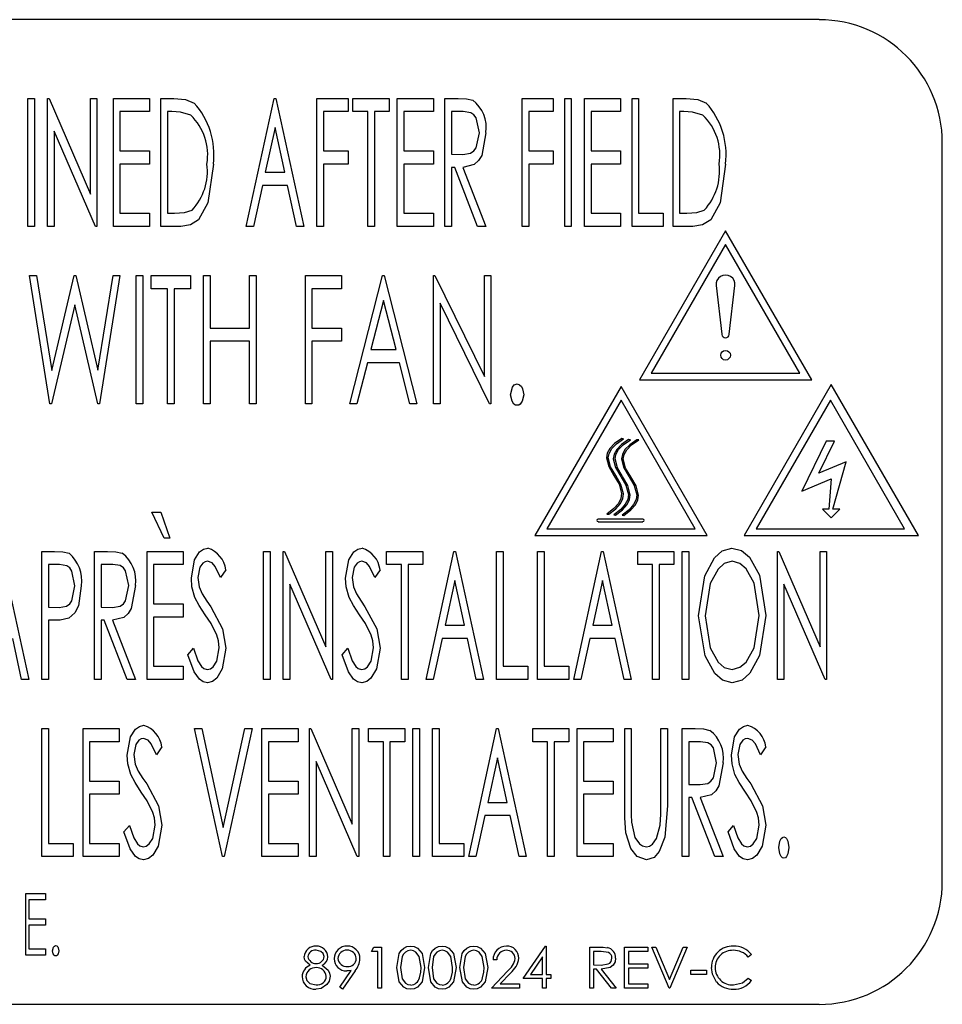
# Model space of a CAD drawing. Extents: x 10 to 130, y 5 to 85.
# Tile 40 of 51: x 69.212 to 70.148, y 43.205 to 44.205. Entities that reach past the tile are written whole.
import ezdxf

# ---------------------------------------------------------------- set-up
doc = ezdxf.new("R2010")
doc.units = 0
doc.layers.add('BODY', color=3, linetype='CONTINUOUS')

msp = doc.modelspace()

# ---------------------------------------------------------------- linework, layer by layer
at = {"layer": 'BODY', "linetype": 'CONTINUOUS'}
for p, q in [((70.0235, 44.2047), (67.2735, 44.2047)), ((69.2201, 44.1247), (69.2268, 44.1247)), ((69.2201, 43.9946), (69.2201, 44.1247)), ((69.2268, 44.1247), (69.2268, 43.9946)), ((69.2401, 44.1247), (69.2415, 44.1247)), ((69.2401, 43.9946), (69.2401, 44.1247)), ((69.2415, 44.1247), (69.2835, 44.0276)), ((69.2835, 44.1247), (69.2901, 44.1247)), ((69.2835, 44.0276), (69.2835, 44.1247)), ((69.2901, 44.1247), (69.2901, 43.9946)), ((69.3068, 44.1247), (69.3435, 44.1247)), ((69.3068, 43.9946), (69.3068, 44.1247)), ((69.3435, 44.1247), (69.3435, 44.1113)), ((69.3551, 44.1247), (69.3683, 44.1247)), ((69.3551, 43.9946), (69.3551, 44.1247)), ((69.4418, 43.9946), (69.4701, 44.1247)), ((69.4701, 44.1247), (69.4718, 44.1247)), ((69.4718, 44.1247), (69.5001, 43.9946)), ((69.5135, 44.1247), (69.5451, 44.1247)), ((69.5135, 43.9946), (69.5135, 44.1247)), ((69.5451, 44.1247), (69.5451, 44.1113)), ((69.5501, 44.1247), (69.5868, 44.1247)), ((69.5501, 44.1113), (69.5501, 44.1247)), ((69.5868, 44.1247), (69.5868, 44.1113)), ((69.5951, 44.1247), (69.6318, 44.1247)), ((69.5951, 43.9946), (69.5951, 44.1247)), ((69.6318, 44.1247), (69.6318, 44.1113)), ((69.6435, 44.1247), (69.6568, 44.1247)), ((69.6435, 43.9946), (69.6435, 44.1247)), ((69.7218, 44.1247), (69.7535, 44.1247)), ((69.7218, 43.9946), (69.7218, 44.1247)), ((69.7535, 44.1247), (69.7535, 44.1113)), ((69.7651, 44.1247), (69.7718, 44.1247)), ((69.7651, 43.9946), (69.7651, 44.1247)), ((69.7718, 44.1247), (69.7718, 43.9946)), ((69.7851, 44.1247), (69.8218, 44.1247)), ((69.7851, 43.9946), (69.7851, 44.1247)), ((69.8218, 44.1247), (69.8218, 44.1113)), ((69.8335, 44.1247), (69.8401, 44.1247)), ((69.8335, 43.9946), (69.8335, 44.1247)), ((69.8401, 44.1247), (69.8401, 44.008)), ((69.8751, 44.1247), (69.8883, 44.1247)), ((69.8751, 43.9946), (69.8751, 44.1247)), ((69.3135, 44.1113), (69.3135, 44.0713)), ((69.3435, 44.1113), (69.3135, 44.1113)), ((69.3662, 44.1113), (69.3618, 44.1113)), ((69.3618, 44.1113), (69.3618, 44.008)), ((69.5201, 44.1113), (69.5201, 44.0713)), ((69.5451, 44.1113), (69.5201, 44.1113)), ((69.5651, 44.1113), (69.5501, 44.1113)), ((69.5651, 43.9946), (69.5651, 44.1113)), ((69.5718, 44.1113), (69.5718, 43.9946)), ((69.5868, 44.1113), (69.5718, 44.1113)), ((69.6018, 44.1113), (69.6018, 44.0713)), ((69.6318, 44.1113), (69.6018, 44.1113)), ((69.6501, 44.1113), (69.6501, 44.068)), ((69.662, 44.1113), (69.6501, 44.1113)), ((69.7285, 44.1113), (69.7285, 44.0713)), ((69.7535, 44.1113), (69.7285, 44.1113)), ((69.7918, 44.1113), (69.7918, 44.0713)), ((69.8218, 44.1113), (69.7918, 44.1113)), ((69.8862, 44.1113), (69.8818, 44.1113)), ((69.8818, 44.1113), (69.8818, 44.008)), ((69.2468, 44.0914), (69.2468, 43.9946)), ((69.2886, 43.9946), (69.2468, 44.0914)), ((69.471, 44.095), (69.4611, 44.0497)), ((69.4808, 44.0497), (69.471, 44.095)), ((69.3135, 44.0713), (69.3435, 44.0713)), ((69.3435, 44.0713), (69.3435, 44.058)), ((69.5201, 44.0713), (69.5451, 44.0713)), ((69.5451, 44.0713), (69.5451, 44.058)), ((69.6018, 44.0713), (69.6318, 44.0713)), ((69.6318, 44.0713), (69.6318, 44.058)), ((69.7285, 44.0713), (69.7535, 44.0713)), ((69.7535, 44.0713), (69.7535, 44.058)), ((69.7918, 44.0713), (69.8218, 44.0713)), ((69.8218, 44.0713), (69.8218, 44.058)), ((70.1485, 43.3296), (70.1485, 44.0796)), ((69.6501, 44.068), (69.6617, 44.0678)), ((69.3135, 44.058), (69.3135, 44.008)), ((69.3435, 44.058), (69.3135, 44.058)), ((69.5201, 44.058), (69.5201, 43.9946)), ((69.5451, 44.058), (69.5201, 44.058)), ((69.6018, 44.058), (69.6018, 44.008)), ((69.6318, 44.058), (69.6018, 44.058)), ((69.6501, 44.0547), (69.6501, 43.9946)), ((69.6534, 44.0547), (69.6501, 44.0547)), ((69.6767, 43.9946), (69.6534, 44.0547)), ((69.6618, 44.0547), (69.6851, 43.9946)), ((69.7285, 44.058), (69.7285, 43.9946)), ((69.7535, 44.058), (69.7285, 44.058)), ((69.7918, 44.058), (69.7918, 44.008)), ((69.8218, 44.058), (69.7918, 44.058)), ((69.4611, 44.0497), (69.4808, 44.0497)), ((69.4582, 44.0363), (69.4491, 43.9946)), ((69.4838, 44.0363), (69.4582, 44.0363)), ((69.4928, 43.9946), (69.4838, 44.0363)), ((69.3135, 44.008), (69.3435, 44.008)), ((69.3435, 44.008), (69.3435, 43.9946)), ((69.3618, 44.008), (69.369, 44.008)), ((69.6018, 44.008), (69.6318, 44.008)), ((69.6318, 44.008), (69.6318, 43.9946)), ((69.7918, 44.008), (69.8218, 44.008)), ((69.8218, 44.008), (69.8218, 43.9946)), ((69.8401, 44.008), (69.8651, 44.008)), ((69.8651, 44.008), (69.8651, 43.9946)), ((69.8818, 44.008), (69.889, 44.008)), ((69.2268, 43.9946), (69.2201, 43.9946)), ((69.2468, 43.9946), (69.2401, 43.9946)), ((69.2901, 43.9946), (69.2886, 43.9946)), ((69.3435, 43.9946), (69.3068, 43.9946)), ((69.3753, 43.9946), (69.3551, 43.9946)), ((69.4491, 43.9946), (69.4418, 43.9946)), ((69.5001, 43.9946), (69.4928, 43.9946)), ((69.5201, 43.9946), (69.5135, 43.9946)), ((69.5718, 43.9946), (69.5651, 43.9946)), ((69.6318, 43.9946), (69.5951, 43.9946)), ((69.6501, 43.9946), (69.6435, 43.9946)), ((69.6851, 43.9946), (69.6767, 43.9946)), ((69.7285, 43.9946), (69.7218, 43.9946)), ((69.7718, 43.9946), (69.7651, 43.9946)), ((69.8218, 43.9946), (69.7851, 43.9946)), ((69.8651, 43.9946), (69.8335, 43.9946)), ((69.9284, 43.9903), (69.8409, 43.8388)), ((69.8953, 43.9946), (69.8751, 43.9946)), ((70.0159, 43.8388), (69.9284, 43.9903)), ((69.9284, 43.9763), (69.853, 43.8458)), ((70.0037, 43.8458), (69.9284, 43.9763)), ((69.2218, 43.9447), (69.2287, 43.9447)), ((69.2423, 43.8146), (69.2218, 43.9447)), ((69.2287, 43.9447), (69.2443, 43.8484)), ((69.2443, 43.8484), (69.2669, 43.9447)), ((69.2669, 43.9447), (69.2686, 43.9447)), ((69.2686, 43.9447), (69.291, 43.8486)), ((69.291, 43.8486), (69.3066, 43.9447)), ((69.3135, 43.9447), (69.2928, 43.8146)), ((69.3066, 43.9447), (69.3135, 43.9447)), ((69.3301, 43.9447), (69.3368, 43.9447)), ((69.3301, 43.8146), (69.3301, 43.9447)), ((69.3368, 43.9447), (69.3368, 43.8146)), ((69.3451, 43.9447), (69.3851, 43.9447)), ((69.3451, 43.9313), (69.3451, 43.9447)), ((69.3851, 43.9447), (69.3851, 43.9313)), ((69.3985, 43.9447), (69.4051, 43.9447)), ((69.3985, 43.8146), (69.3985, 43.9447)), ((69.4051, 43.9447), (69.4051, 43.8913)), ((69.4451, 43.9447), (69.4518, 43.9447)), ((69.4451, 43.8913), (69.4451, 43.9447)), ((69.4518, 43.9447), (69.4518, 43.8146)), ((69.5018, 43.9447), (69.5385, 43.9447)), ((69.5018, 43.8146), (69.5018, 43.9447)), ((69.5385, 43.9447), (69.5385, 43.9313)), ((69.5468, 43.8146), (69.5801, 43.9447)), ((69.5801, 43.9447), (69.5818, 43.9447)), ((69.5818, 43.9447), (69.6151, 43.8146)), ((69.6318, 43.9447), (69.6332, 43.9447)), ((69.6318, 43.8146), (69.6318, 43.9447)), ((69.6332, 43.9447), (69.6835, 43.8422)), ((69.6835, 43.9447), (69.6901, 43.9447)), ((69.6835, 43.8422), (69.6835, 43.9447)), ((69.6901, 43.9447), (69.6901, 43.8146)), ((69.3618, 43.9313), (69.3451, 43.9313)), ((69.3618, 43.8146), (69.3618, 43.9313)), ((69.3685, 43.9313), (69.3685, 43.8146)), ((69.3851, 43.9313), (69.3685, 43.9313)), ((69.5085, 43.9313), (69.5085, 43.8913)), ((69.5385, 43.9313), (69.5085, 43.9313)), ((69.9188, 43.9346), (69.9246, 43.8851)), ((69.9321, 43.8851), (69.9379, 43.9346)), ((69.2676, 43.9151), (69.2439, 43.8146)), ((69.2912, 43.8146), (69.2676, 43.9151)), ((69.581, 43.9196), (69.5682, 43.8697)), ((69.5938, 43.8697), (69.581, 43.9196)), ((69.6385, 43.9169), (69.6385, 43.8146)), ((69.6886, 43.8146), (69.6385, 43.9169)), ((69.4051, 43.8913), (69.4451, 43.8913)), ((69.5085, 43.8913), (69.5385, 43.8913)), ((69.5385, 43.8913), (69.5385, 43.878)), ((69.4051, 43.878), (69.4051, 43.8146)), ((69.4451, 43.878), (69.4051, 43.878)), ((69.4451, 43.8146), (69.4451, 43.878)), ((69.5085, 43.878), (69.5085, 43.8146)), ((69.5385, 43.878), (69.5085, 43.878)), ((69.5682, 43.8697), (69.5938, 43.8697)), ((69.5647, 43.8563), (69.5541, 43.8146)), ((69.5972, 43.8563), (69.5647, 43.8563)), ((69.6079, 43.8146), (69.5972, 43.8563)), ((69.853, 43.8458), (70.0037, 43.8458)), ((69.8224, 43.8322), (69.7349, 43.6807)), ((69.9099, 43.6807), (69.8224, 43.8322)), ((69.8409, 43.8388), (70.0159, 43.8388)), ((70.0358, 43.834), (69.9473, 43.6807)), ((70.1243, 43.6807), (70.0358, 43.834)), ((69.2439, 43.8146), (69.2423, 43.8146)), ((69.2928, 43.8146), (69.2912, 43.8146)), ((69.3368, 43.8146), (69.3301, 43.8146)), ((69.3685, 43.8146), (69.3618, 43.8146)), ((69.4051, 43.8146), (69.3985, 43.8146)), ((69.4518, 43.8146), (69.4451, 43.8146)), ((69.5085, 43.8146), (69.5018, 43.8146)), ((69.5541, 43.8146), (69.5468, 43.8146)), ((69.6151, 43.8146), (69.6079, 43.8146)), ((69.6385, 43.8146), (69.6318, 43.8146)), ((69.6901, 43.8146), (69.6886, 43.8146)), ((69.8224, 43.8182), (69.747, 43.6877)), ((69.8977, 43.6877), (69.8224, 43.8182)), ((70.0348, 43.8182), (69.9594, 43.6877)), ((70.1102, 43.6877), (70.0348, 43.8182)), ((69.8249, 43.7791), (69.8231, 43.7793)), ((69.8318, 43.7781), (69.83, 43.7783)), ((69.8402, 43.7778), (69.8384, 43.778)), ((70.0306, 43.7767), (70.0057, 43.7259)), ((70.0231, 43.7441), (70.0391, 43.7767)), ((70.0391, 43.7767), (70.0306, 43.7767)), ((70.0509, 43.7555), (70.0231, 43.7441)), ((70.0373, 43.7076), (70.0509, 43.7555)), ((70.0057, 43.7259), (70.0358, 43.7383)), ((70.0358, 43.7383), (70.0334, 43.7076)), ((69.3585, 43.678), (69.346, 43.7046)), ((69.346, 43.7046), (69.3551, 43.7046)), ((69.3551, 43.7046), (69.3643, 43.678)), ((69.808, 43.7026), (69.8098, 43.7024)), ((69.8149, 43.7017), (69.8167, 43.7015)), ((69.8233, 43.7014), (69.8251, 43.7012)), ((70.0334, 43.7076), (70.027, 43.7076)), ((70.027, 43.7076), (70.0358, 43.6987)), ((70.0358, 43.6987), (70.0446, 43.7076)), ((70.0446, 43.7076), (70.0373, 43.7076)), ((69.8444, 43.6974), (69.7989, 43.6974)), ((69.7989, 43.6948), (69.8444, 43.6948)), ((69.7349, 43.6807), (69.9099, 43.6807)), ((69.747, 43.6877), (69.8977, 43.6877)), ((69.9473, 43.6807), (70.1243, 43.6807)), ((69.9594, 43.6877), (70.1102, 43.6877)), ((69.3643, 43.678), (69.3585, 43.678)), ((69.1926, 43.6647), (69.221, 43.5346)), ((69.2343, 43.6647), (69.2471, 43.6647)), ((69.2343, 43.5346), (69.2343, 43.6647)), ((69.2876, 43.6647), (69.3009, 43.6647)), ((69.2876, 43.5346), (69.2876, 43.6647)), ((69.341, 43.6647), (69.3776, 43.6647)), ((69.341, 43.5346), (69.341, 43.6647)), ((69.3776, 43.6647), (69.3776, 43.6513)), ((69.4593, 43.6647), (69.466, 43.6647)), ((69.4593, 43.5346), (69.4593, 43.6647)), ((69.466, 43.6647), (69.466, 43.5346)), ((69.4793, 43.6647), (69.4807, 43.6647)), ((69.4793, 43.5346), (69.4793, 43.6647)), ((69.4807, 43.6647), (69.5226, 43.5676)), ((69.5226, 43.6647), (69.5293, 43.6647)), ((69.5226, 43.5676), (69.5226, 43.6647)), ((69.5293, 43.6647), (69.5293, 43.5346)), ((69.5843, 43.6647), (69.621, 43.6647)), ((69.5843, 43.6513), (69.5843, 43.6647)), ((69.621, 43.6647), (69.621, 43.6513)), ((69.6243, 43.5346), (69.6526, 43.6647)), ((69.6526, 43.6647), (69.6543, 43.6647)), ((69.6543, 43.6647), (69.6826, 43.5346)), ((69.696, 43.6647), (69.7026, 43.6647)), ((69.696, 43.5346), (69.696, 43.6647)), ((69.7026, 43.6647), (69.7026, 43.548)), ((69.7376, 43.6647), (69.7443, 43.6647)), ((69.7376, 43.5346), (69.7376, 43.6647)), ((69.7443, 43.6647), (69.7443, 43.548)), ((69.7743, 43.5346), (69.8026, 43.6647)), ((69.8026, 43.6647), (69.8043, 43.6647)), ((69.8043, 43.6647), (69.8326, 43.5346)), ((69.8393, 43.6647), (69.876, 43.6647)), ((69.8393, 43.6513), (69.8393, 43.6647)), ((69.876, 43.6647), (69.876, 43.6513)), ((69.8843, 43.6647), (69.891, 43.6647)), ((69.8843, 43.5346), (69.8843, 43.6647)), ((69.891, 43.6647), (69.891, 43.5346)), ((69.981, 43.6647), (69.9824, 43.6647)), ((69.981, 43.5346), (69.981, 43.6647)), ((69.9824, 43.6647), (70.0243, 43.5676)), ((70.0243, 43.6647), (70.031, 43.6647)), ((70.0243, 43.5676), (70.0243, 43.6647)), ((70.031, 43.6647), (70.031, 43.5346)), ((69.241, 43.6513), (69.241, 43.608)), ((69.2521, 43.6513), (69.241, 43.6513)), ((69.2943, 43.6513), (69.2943, 43.608)), ((69.3062, 43.6513), (69.2943, 43.6513)), ((69.3476, 43.6513), (69.3476, 43.6113)), ((69.3776, 43.6513), (69.3476, 43.6513)), ((69.5993, 43.6513), (69.5843, 43.6513)), ((69.5993, 43.5346), (69.5993, 43.6513)), ((69.606, 43.6513), (69.606, 43.5346)), ((69.621, 43.6513), (69.606, 43.6513)), ((69.8543, 43.6513), (69.8393, 43.6513)), ((69.8543, 43.5346), (69.8543, 43.6513)), ((69.861, 43.6513), (69.861, 43.5346)), ((69.876, 43.6513), (69.861, 43.6513)), ((69.421, 43.646), (69.4157, 43.638)), ((69.5776, 43.646), (69.5724, 43.638)), ((69.486, 43.6314), (69.486, 43.5346)), ((69.5278, 43.5346), (69.486, 43.6314)), ((69.6535, 43.635), (69.6436, 43.5897)), ((69.6633, 43.5897), (69.6535, 43.635)), ((69.8035, 43.635), (69.7936, 43.5897)), ((69.8133, 43.5897), (69.8035, 43.635)), ((69.9876, 43.6314), (69.9876, 43.5346)), ((70.0295, 43.5346), (69.9876, 43.6314)), ((69.3476, 43.6113), (69.3776, 43.6113)), ((69.3776, 43.6113), (69.3776, 43.598)), ((69.241, 43.608), (69.2517, 43.6077)), ((69.2943, 43.608), (69.3059, 43.6078)), ((69.241, 43.5947), (69.241, 43.5346)), ((69.2455, 43.5947), (69.241, 43.5947)), ((69.2943, 43.5947), (69.2943, 43.5346)), ((69.2976, 43.5947), (69.2943, 43.5947)), ((69.3209, 43.5346), (69.2976, 43.5947)), ((69.306, 43.5947), (69.3293, 43.5346)), ((69.3476, 43.598), (69.3476, 43.548)), ((69.3776, 43.598), (69.3476, 43.598)), ((69.6436, 43.5897), (69.6633, 43.5897)), ((69.7936, 43.5897), (69.8133, 43.5897)), ((69.2137, 43.5346), (69.2046, 43.5763)), ((69.6407, 43.5763), (69.6316, 43.5346)), ((69.6663, 43.5763), (69.6407, 43.5763)), ((69.6753, 43.5346), (69.6663, 43.5763)), ((69.7907, 43.5763), (69.7816, 43.5346)), ((69.8163, 43.5763), (69.7907, 43.5763)), ((69.8253, 43.5346), (69.8163, 43.5763)), ((69.3826, 43.5597), (69.3881, 43.5663)), ((69.5393, 43.5597), (69.5448, 43.5663)), ((69.3476, 43.548), (69.3776, 43.548)), ((69.3776, 43.548), (69.3776, 43.5346)), ((69.7026, 43.548), (69.7276, 43.548)), ((69.7276, 43.548), (69.7276, 43.5346)), ((69.7443, 43.548), (69.7693, 43.548)), ((69.7693, 43.548), (69.7693, 43.5346)), ((69.221, 43.5346), (69.2137, 43.5346)), ((69.241, 43.5346), (69.2343, 43.5346)), ((69.2943, 43.5346), (69.2876, 43.5346)), ((69.3293, 43.5346), (69.3209, 43.5346)), ((69.3776, 43.5346), (69.341, 43.5346)), ((69.466, 43.5346), (69.4593, 43.5346)), ((69.486, 43.5346), (69.4793, 43.5346)), ((69.5293, 43.5346), (69.5278, 43.5346)), ((69.606, 43.5346), (69.5993, 43.5346)), ((69.6316, 43.5346), (69.6243, 43.5346)), ((69.6826, 43.5346), (69.6753, 43.5346)), ((69.7276, 43.5346), (69.696, 43.5346)), ((69.7693, 43.5346), (69.7376, 43.5346)), ((69.7816, 43.5346), (69.7743, 43.5346)), ((69.8326, 43.5346), (69.8253, 43.5346)), ((69.861, 43.5346), (69.8543, 43.5346)), ((69.891, 43.5346), (69.8843, 43.5346)), ((69.9876, 43.5346), (69.981, 43.5346)), ((70.031, 43.5346), (70.0295, 43.5346)), ((69.2343, 43.4847), (69.241, 43.4847)), ((69.2343, 43.3546), (69.2343, 43.4847)), ((69.241, 43.4847), (69.241, 43.368)), ((69.276, 43.4847), (69.3126, 43.4847)), ((69.276, 43.3546), (69.276, 43.4847)), ((69.3126, 43.4847), (69.3126, 43.4713)), ((69.3893, 43.4847), (69.3966, 43.4847)), ((69.4176, 43.3546), (69.3893, 43.4847)), ((69.3966, 43.4847), (69.4184, 43.3843)), ((69.4184, 43.3843), (69.4403, 43.4847)), ((69.4476, 43.4847), (69.4193, 43.3546)), ((69.4403, 43.4847), (69.4476, 43.4847)), ((69.4576, 43.4847), (69.4943, 43.4847)), ((69.4576, 43.3546), (69.4576, 43.4847)), ((69.4943, 43.4847), (69.4943, 43.4713)), ((69.506, 43.4847), (69.5074, 43.4847)), ((69.506, 43.3546), (69.506, 43.4847)), ((69.5074, 43.4847), (69.5493, 43.3876)), ((69.5493, 43.4847), (69.556, 43.4847)), ((69.5493, 43.3876), (69.5493, 43.4847)), ((69.556, 43.4847), (69.556, 43.3546)), ((69.566, 43.4847), (69.6026, 43.4847)), ((69.566, 43.4713), (69.566, 43.4847)), ((69.6026, 43.4847), (69.6026, 43.4713)), ((69.611, 43.4847), (69.6176, 43.4847)), ((69.611, 43.3546), (69.611, 43.4847)), ((69.6176, 43.4847), (69.6176, 43.3546)), ((69.631, 43.4847), (69.6376, 43.4847)), ((69.631, 43.3546), (69.631, 43.4847)), ((69.6376, 43.4847), (69.6376, 43.368)), ((69.6676, 43.3546), (69.696, 43.4847)), ((69.696, 43.4847), (69.6976, 43.4847)), ((69.6976, 43.4847), (69.726, 43.3546)), ((69.7326, 43.4847), (69.7693, 43.4847)), ((69.7326, 43.4713), (69.7326, 43.4847)), ((69.7693, 43.4847), (69.7693, 43.4713)), ((69.7776, 43.4847), (69.8143, 43.4847)), ((69.7776, 43.3546), (69.7776, 43.4847)), ((69.8143, 43.4847), (69.8143, 43.4713)), ((69.826, 43.4847), (69.8326, 43.4847)), ((69.826, 43.4061), (69.826, 43.4847)), ((69.8326, 43.4847), (69.8326, 43.4068)), ((69.8626, 43.4847), (69.8693, 43.4847)), ((69.8626, 43.4068), (69.8626, 43.4847)), ((69.8693, 43.4847), (69.8693, 43.4061)), ((69.8843, 43.4847), (69.8976, 43.4847)), ((69.8843, 43.3546), (69.8843, 43.4847)), ((69.2826, 43.4713), (69.2826, 43.4313)), ((69.3126, 43.4713), (69.2826, 43.4713)), ((69.4643, 43.4713), (69.4643, 43.4313)), ((69.4943, 43.4713), (69.4643, 43.4713)), ((69.581, 43.4713), (69.566, 43.4713)), ((69.581, 43.3546), (69.581, 43.4713)), ((69.5876, 43.4713), (69.5876, 43.3546)), ((69.6026, 43.4713), (69.5876, 43.4713)), ((69.7476, 43.4713), (69.7326, 43.4713)), ((69.7476, 43.3546), (69.7476, 43.4713)), ((69.7543, 43.4713), (69.7543, 43.3546)), ((69.7693, 43.4713), (69.7543, 43.4713)), ((69.7843, 43.4713), (69.7843, 43.4313)), ((69.8143, 43.4713), (69.7843, 43.4713)), ((69.891, 43.4713), (69.891, 43.428)), ((69.9028, 43.4713), (69.891, 43.4713)), ((69.356, 43.466), (69.3507, 43.458)), ((69.9693, 43.466), (69.964, 43.458)), ((69.5126, 43.4514), (69.5126, 43.3546)), ((69.5545, 43.3546), (69.5126, 43.4514)), ((69.6968, 43.455), (69.6869, 43.4097)), ((69.7067, 43.4097), (69.6968, 43.455)), ((69.2826, 43.4313), (69.3126, 43.4313)), ((69.3126, 43.4313), (69.3126, 43.418)), ((69.4643, 43.4313), (69.4943, 43.4313)), ((69.4943, 43.4313), (69.4943, 43.418)), ((69.7843, 43.4313), (69.8143, 43.4313)), ((69.8143, 43.4313), (69.8143, 43.418)), ((69.891, 43.428), (69.9025, 43.4278)), ((69.2826, 43.418), (69.2826, 43.368)), ((69.3126, 43.418), (69.2826, 43.418)), ((69.4643, 43.418), (69.4643, 43.368)), ((69.4943, 43.418), (69.4643, 43.418)), ((69.7843, 43.418), (69.7843, 43.368)), ((69.8143, 43.418), (69.7843, 43.418)), ((69.891, 43.4146), (69.891, 43.3546)), ((69.8942, 43.4146), (69.891, 43.4146)), ((69.9175, 43.3546), (69.8942, 43.4146)), ((69.9027, 43.4146), (69.926, 43.3546)), ((69.6869, 43.4097), (69.7067, 43.4097)), ((69.684, 43.3963), (69.6749, 43.3546)), ((69.7096, 43.3963), (69.684, 43.3963)), ((69.7187, 43.3546), (69.7096, 43.3963)), ((69.3176, 43.3797), (69.3231, 43.3863)), ((69.931, 43.3797), (69.9365, 43.3863)), ((69.241, 43.368), (69.266, 43.368)), ((69.266, 43.368), (69.266, 43.3546)), ((69.2826, 43.368), (69.3126, 43.368)), ((69.3126, 43.368), (69.3126, 43.3546)), ((69.4643, 43.368), (69.4943, 43.368)), ((69.4943, 43.368), (69.4943, 43.3546)), ((69.6376, 43.368), (69.6626, 43.368)), ((69.6626, 43.368), (69.6626, 43.3546)), ((69.7843, 43.368), (69.8143, 43.368)), ((69.8143, 43.368), (69.8143, 43.3546)), ((69.266, 43.3546), (69.2343, 43.3546)), ((69.3126, 43.3546), (69.276, 43.3546)), ((69.4193, 43.3546), (69.4176, 43.3546)), ((69.4943, 43.3546), (69.4576, 43.3546)), ((69.5126, 43.3546), (69.506, 43.3546)), ((69.556, 43.3546), (69.5545, 43.3546)), ((69.5876, 43.3546), (69.581, 43.3546)), ((69.6176, 43.3546), (69.611, 43.3546)), ((69.6626, 43.3546), (69.631, 43.3546)), ((69.6749, 43.3546), (69.6676, 43.3546)), ((69.726, 43.3546), (69.7187, 43.3546)), ((69.7543, 43.3546), (69.7476, 43.3546)), ((69.8143, 43.3546), (69.7776, 43.3546)), ((69.891, 43.3546), (69.8843, 43.3546)), ((69.926, 43.3546), (69.9175, 43.3546)), ((69.2178, 43.3172), (69.2378, 43.3172)), ((69.2178, 43.2547), (69.2178, 43.3172)), ((69.221, 43.3107), (69.221, 43.2915)), ((69.2378, 43.3107), (69.221, 43.3107)), ((69.2378, 43.3172), (69.2378, 43.3107)), ((69.221, 43.2915), (69.2378, 43.2915)), ((69.2378, 43.2915), (69.2378, 43.2851)), ((69.221, 43.2851), (69.221, 43.2611)), ((69.2378, 43.2851), (69.221, 43.2851)), ((69.221, 43.2611), (69.2378, 43.2611)), ((69.2378, 43.2611), (69.2378, 43.2547)), ((69.569, 43.2584), (69.5714, 43.2627)), ((69.5714, 43.2627), (69.5791, 43.2627)), ((69.5791, 43.2627), (69.5791, 43.221)), ((69.7228, 43.2307), (69.7456, 43.2638)), ((69.7456, 43.2638), (69.7463, 43.2638)), ((69.7463, 43.2638), (69.7463, 43.2349)), ((69.7907, 43.2627), (69.799, 43.2627)), ((69.7907, 43.221), (69.7907, 43.2627)), ((69.8259, 43.2627), (69.8494, 43.2627)), ((69.8259, 43.221), (69.8259, 43.2627)), ((69.8494, 43.2627), (69.8494, 43.2584)), ((69.8537, 43.2627), (69.8577, 43.2627)), ((69.8713, 43.221), (69.8537, 43.2627)), ((69.8577, 43.2627), (69.8716, 43.2299)), ((69.8716, 43.2299), (69.8855, 43.2627)), ((69.8895, 43.2627), (69.8719, 43.221)), ((69.8855, 43.2627), (69.8895, 43.2627)), ((69.2378, 43.2547), (69.2178, 43.2547)), ((69.5754, 43.2584), (69.569, 43.2584)), ((69.5754, 43.221), (69.5754, 43.2584)), ((69.7426, 43.253), (69.7302, 43.2349)), ((69.7426, 43.2349), (69.7426, 43.253)), ((69.7944, 43.2584), (69.7944, 43.2446)), ((69.8022, 43.2584), (69.7944, 43.2584)), ((69.8297, 43.2584), (69.8297, 43.2456)), ((69.8494, 43.2584), (69.8297, 43.2584)), ((69.9547, 43.2551), (69.9514, 43.2526)), ((69.6961, 43.2499), (69.6924, 43.2499)), ((69.7944, 43.2446), (69.802, 43.2445)), ((69.7944, 43.2403), (69.7944, 43.221)), ((69.7974, 43.2403), (69.7944, 43.2403)), ((69.8127, 43.221), (69.7974, 43.2403)), ((69.8021, 43.2403), (69.8174, 43.221)), ((69.8297, 43.2456), (69.8494, 43.2456)), ((69.8297, 43.2413), (69.8297, 43.2253)), ((69.8494, 43.2413), (69.8297, 43.2413)), ((69.8494, 43.2456), (69.8494, 43.2413)), ((69.5366, 43.2221), (69.5482, 43.239)), ((69.5524, 43.2387), (69.5396, 43.22)), ((69.6908, 43.221), (69.7069, 43.2383)), ((69.7101, 43.2364), (69.6997, 43.2253)), ((69.7426, 43.2307), (69.7228, 43.2307)), ((69.7302, 43.2349), (69.7426, 43.2349)), ((69.7426, 43.221), (69.7426, 43.2307)), ((69.7463, 43.2349), (69.7511, 43.2349)), ((69.7463, 43.2307), (69.7463, 43.221)), ((69.7511, 43.2307), (69.7463, 43.2307)), ((69.7511, 43.2349), (69.7511, 43.2307)), ((69.8932, 43.2392), (69.9092, 43.2392)), ((69.8932, 43.2349), (69.8932, 43.2392)), ((69.9092, 43.2349), (69.8932, 43.2349)), ((69.9092, 43.2392), (69.9092, 43.2349)), ((69.9514, 43.2312), (69.9547, 43.2287)), ((69.5396, 43.22), (69.5366, 43.2221)), ((69.5791, 43.221), (69.5754, 43.221)), ((69.7191, 43.221), (69.6908, 43.221)), ((69.6997, 43.2253), (69.7191, 43.2253)), ((69.7191, 43.2253), (69.7191, 43.221)), ((69.7463, 43.221), (69.7426, 43.221)), ((69.7944, 43.221), (69.7907, 43.221)), ((69.8174, 43.221), (69.8127, 43.221)), ((69.8494, 43.221), (69.8259, 43.221)), ((69.8297, 43.2253), (69.8494, 43.2253)), ((69.8494, 43.2253), (69.8494, 43.221)), ((69.8719, 43.221), (69.8713, 43.221)), ((67.2735, 43.2047), (70.0235, 43.2047))]:
    msp.add_line(p, q, dxfattribs=at)
at = {"layer": 'BODY', "linetype": 'CONTINUOUS', "flags": 128}
for points in [[(69.3683, 44.1247), (69.3802, 44.1235), (69.3889, 44.12)], [(69.6568, 44.1247), (69.6653, 44.1243), (69.6718, 44.1229)], [(69.8883, 44.1247), (69.9002, 44.1235), (69.9089, 44.12)], [(69.3854, 44.1077), (69.3749, 44.1108), (69.3662, 44.1113)], [(69.6785, 44.0899), (69.6752, 44.105), (69.6729, 44.1081), (69.6697, 44.1102), (69.662, 44.1113)], [(69.9054, 44.1077), (69.8949, 44.1108), (69.8862, 44.1113)], [(69.6617, 44.0678), (69.6695, 44.069), (69.6728, 44.0713), (69.6751, 44.0745), (69.6785, 44.0899)], [(69.6851, 44.0899), (69.6808, 44.0666), (69.6777, 44.0615), (69.6733, 44.0575), (69.6618, 44.0547)], [(69.4085, 44.058), (69.4029, 44.0188), (69.3934, 44.0014), (69.3851, 43.9962), (69.3753, 43.9946)], [(69.9285, 44.058), (69.9229, 44.0188), (69.9134, 44.0014), (69.9051, 43.9962), (69.8953, 43.9946)], [(69.369, 44.008), (69.3792, 44.0087), (69.3868, 44.0113)], [(69.889, 44.008), (69.8992, 44.0087), (69.9068, 44.0113)], [(69.7101, 43.8238), (69.712, 43.8313), (69.7139, 43.8337), (69.7168, 43.8347)], [(69.7168, 43.8347), (69.7193, 43.8339), (69.7211, 43.8321), (69.7224, 43.8298), (69.7235, 43.8238)], [(69.7168, 43.813), (69.7151, 43.8133), (69.7136, 43.8143), (69.7116, 43.8171), (69.7101, 43.8238)], [(69.7235, 43.8238), (69.722, 43.8171), (69.72, 43.8143), (69.7185, 43.8133), (69.7168, 43.813)], [(69.8231, 43.7793), (69.8158, 43.7741), (69.811, 43.7692), (69.8083, 43.7644), (69.8075, 43.7598), (69.8098, 43.7507), (69.8151, 43.7418), (69.8204, 43.7328), (69.8229, 43.7234), (69.8222, 43.7185), (69.8197, 43.7134), (69.8151, 43.7082), (69.808, 43.7026)], [(69.8098, 43.7024), (69.8169, 43.7079), (69.8216, 43.7132), (69.824, 43.7183), (69.8247, 43.7232), (69.8222, 43.7325), (69.8169, 43.7416), (69.8117, 43.7505), (69.8093, 43.7595), (69.8102, 43.7642), (69.8128, 43.769), (69.8176, 43.7739), (69.8249, 43.7791)], [(69.83, 43.7783), (69.8227, 43.7732), (69.8179, 43.7682), (69.8152, 43.7635), (69.8144, 43.7588), (69.8167, 43.7497), (69.822, 43.7408), (69.8273, 43.7318), (69.8298, 43.7224), (69.8291, 43.7175), (69.8266, 43.7125), (69.822, 43.7072), (69.8149, 43.7017)], [(69.8167, 43.7015), (69.8238, 43.707), (69.8284, 43.7123), (69.8309, 43.7173), (69.8316, 43.7222), (69.8291, 43.7316), (69.8238, 43.7406), (69.8186, 43.7495), (69.8162, 43.7586), (69.8171, 43.7632), (69.8197, 43.768), (69.8245, 43.773), (69.8318, 43.7781)], [(69.8384, 43.778), (69.8311, 43.7729), (69.8262, 43.768), (69.8236, 43.7632), (69.8228, 43.7585), (69.8251, 43.7495), (69.8304, 43.7405), (69.8357, 43.7315), (69.8382, 43.7222), (69.8375, 43.7173), (69.835, 43.7122), (69.8304, 43.7069), (69.8233, 43.7014)], [(69.8251, 43.7012), (69.8322, 43.7067), (69.8368, 43.712), (69.8393, 43.7171), (69.84, 43.7219), (69.8375, 43.7313), (69.8322, 43.7403), (69.8269, 43.7492), (69.8246, 43.7583), (69.8254, 43.763), (69.8281, 43.7677), (69.8329, 43.7727), (69.8402, 43.7778)], [(69.2471, 43.6647), (69.2555, 43.6642), (69.2619, 43.6627)], [(69.3009, 43.6647), (69.3094, 43.6643), (69.3159, 43.6629)], [(69.386, 43.6376), (69.3893, 43.6562), (69.3944, 43.6641), (69.3982, 43.6669), (69.4028, 43.668)], [(69.5426, 43.6376), (69.546, 43.6562), (69.5511, 43.6641), (69.5549, 43.6669), (69.5595, 43.668)], [(69.901, 43.5991), (69.9074, 43.6399), (69.9172, 43.6582), (69.9249, 43.6651), (69.9347, 43.668)], [(69.9347, 43.668), (69.9447, 43.6654), (69.9526, 43.6587), (69.9627, 43.6406), (69.9693, 43.5997)], [(69.2676, 43.6297), (69.2647, 43.6446), (69.2627, 43.6478), (69.2596, 43.6501), (69.2521, 43.6513)], [(69.3226, 43.6299), (69.3193, 43.645), (69.3171, 43.6481), (69.3138, 43.6502), (69.3062, 43.6513)], [(69.4025, 43.6547), (69.3999, 43.6542), (69.3977, 43.6528), (69.3947, 43.6485), (69.3926, 43.6382)], [(69.4157, 43.638), (69.4103, 43.6493), (69.4071, 43.653), (69.4025, 43.6547)], [(69.5592, 43.6547), (69.5566, 43.6542), (69.5544, 43.6528), (69.5513, 43.6485), (69.5493, 43.6382)], [(69.5724, 43.638), (69.567, 43.6493), (69.5638, 43.653), (69.5592, 43.6547)], [(69.935, 43.6547), (69.9271, 43.6523), (69.9209, 43.6467), (69.9128, 43.6321), (69.9076, 43.5991)], [(69.9626, 43.5997), (69.9574, 43.6325), (69.9492, 43.6469), (69.9429, 43.6524), (69.935, 43.6547)], [(69.3896, 43.6179), (69.3866, 43.6288), (69.386, 43.6376)], [(69.3926, 43.6382), (69.394, 43.6285), (69.3969, 43.6214)], [(69.5463, 43.6179), (69.5433, 43.6288), (69.5426, 43.6376)], [(69.5493, 43.6382), (69.5506, 43.6285), (69.5536, 43.6214)], [(69.2517, 43.6077), (69.2593, 43.609), (69.2625, 43.6113), (69.2646, 43.6145), (69.2676, 43.6297)], [(69.2743, 43.6298), (69.2714, 43.6094), (69.2677, 43.6021), (69.2616, 43.5968)], [(69.3059, 43.6078), (69.3137, 43.609), (69.317, 43.6113), (69.3193, 43.6145), (69.3226, 43.6299)], [(69.3293, 43.6299), (69.3249, 43.6066), (69.3218, 43.6015), (69.3174, 43.5975), (69.306, 43.5947)], [(69.3969, 43.6214), (69.4017, 43.6141), (69.4057, 43.6085)], [(69.5536, 43.6214), (69.5584, 43.6141), (69.5623, 43.6085)], [(69.4002, 43.6002), (69.3939, 43.6098), (69.3896, 43.6179)], [(69.5569, 43.6002), (69.5505, 43.6098), (69.5463, 43.6179)], [(69.412, 43.5794), (69.406, 43.5914), (69.4002, 43.6002)], [(69.4057, 43.6085), (69.4177, 43.5861), (69.421, 43.5665)], [(69.5687, 43.5794), (69.5627, 43.5914), (69.5569, 43.6002)], [(69.5623, 43.6085), (69.5744, 43.5861), (69.5776, 43.5665)], [(69.2616, 43.5968), (69.2527, 43.5949), (69.2455, 43.5947)], [(69.9352, 43.5313), (69.9254, 43.5339), (69.9176, 43.5406), (69.9076, 43.5586), (69.901, 43.5991)], [(69.9076, 43.5991), (69.9129, 43.5666), (69.9209, 43.5522), (69.9271, 43.5468), (69.935, 43.5447)], [(69.935, 43.5447), (69.943, 43.5469), (69.9493, 43.5523), (69.9574, 43.5668), (69.9626, 43.5997)], [(69.9693, 43.5997), (69.9628, 43.559), (69.9529, 43.5408), (69.9451, 43.534), (69.9352, 43.5313)], [(69.4143, 43.5667), (69.4136, 43.5739), (69.412, 43.5794)], [(69.571, 43.5667), (69.5702, 43.5739), (69.5687, 43.5794)], [(69.3881, 43.5663), (69.3926, 43.5536), (69.3962, 43.5478), (69.3987, 43.5456), (69.402, 43.5447)], [(69.402, 43.5447), (69.4053, 43.5454), (69.4081, 43.5475), (69.4118, 43.5532), (69.4143, 43.5667)], [(69.421, 43.5665), (69.4172, 43.5453), (69.4118, 43.536), (69.4076, 43.5326), (69.4024, 43.5313)], [(69.5448, 43.5663), (69.5493, 43.5536), (69.5529, 43.5478), (69.5554, 43.5456), (69.5586, 43.5447)], [(69.5586, 43.5447), (69.562, 43.5454), (69.5647, 43.5475), (69.5685, 43.5532), (69.571, 43.5667)], [(69.5776, 43.5665), (69.5739, 43.5453), (69.5684, 43.536), (69.5643, 43.5326), (69.5591, 43.5313)], [(69.4024, 43.5313), (69.3979, 43.5323), (69.3942, 43.5349), (69.3888, 43.5424), (69.3826, 43.5597)], [(69.5591, 43.5313), (69.5546, 43.5323), (69.5508, 43.5349), (69.5455, 43.5424), (69.5393, 43.5597)], [(69.321, 43.4576), (69.3243, 43.4762), (69.3294, 43.4841), (69.3332, 43.4869), (69.3378, 43.488)], [(69.8976, 43.4847), (69.9061, 43.4843), (69.9126, 43.4829)], [(69.9343, 43.4576), (69.9376, 43.4762), (69.9427, 43.4841), (69.9465, 43.4869), (69.9511, 43.488)], [(69.3375, 43.4746), (69.3349, 43.4742), (69.3327, 43.4728), (69.3297, 43.4685), (69.3276, 43.4582)], [(69.3507, 43.458), (69.3453, 43.4693), (69.3421, 43.473), (69.3375, 43.4746)], [(69.9193, 43.4499), (69.916, 43.465), (69.9137, 43.4681), (69.9105, 43.4702), (69.9028, 43.4713)], [(69.9509, 43.4746), (69.9483, 43.4742), (69.946, 43.4728), (69.943, 43.4685), (69.941, 43.4582)], [(69.964, 43.458), (69.9587, 43.4693), (69.9554, 43.473), (69.9509, 43.4746)], [(69.3246, 43.4379), (69.3216, 43.4488), (69.321, 43.4576)], [(69.3276, 43.4582), (69.329, 43.4485), (69.3319, 43.4414)], [(69.9379, 43.4379), (69.935, 43.4488), (69.9343, 43.4576)], [(69.941, 43.4582), (69.9423, 43.4485), (69.9452, 43.4414)], [(69.3319, 43.4414), (69.3367, 43.4341), (69.3407, 43.4285)], [(69.9025, 43.4278), (69.9104, 43.429), (69.9136, 43.4313), (69.916, 43.4345), (69.9193, 43.4499)], [(69.926, 43.4499), (69.9216, 43.4266), (69.9185, 43.4215), (69.9141, 43.4175), (69.9027, 43.4146)], [(69.9452, 43.4414), (69.95, 43.4341), (69.954, 43.4285)], [(69.3352, 43.4202), (69.3289, 43.4298), (69.3246, 43.4379)], [(69.9486, 43.4202), (69.9422, 43.4298), (69.9379, 43.4379)], [(69.347, 43.3994), (69.341, 43.4114), (69.3352, 43.4202)], [(69.3407, 43.4285), (69.3527, 43.4061), (69.356, 43.3865)], [(69.9603, 43.3994), (69.9543, 43.4114), (69.9486, 43.4202)], [(69.954, 43.4285), (69.966, 43.4061), (69.9693, 43.3865)], [(69.8272, 43.3787), (69.8261, 43.3941), (69.826, 43.4061)], [(69.8326, 43.4068), (69.8327, 43.3971), (69.8329, 43.3895)], [(69.8693, 43.4061), (69.8669, 43.3744), (69.861, 43.3597), (69.8558, 43.3538), (69.8483, 43.3513)], [(69.862, 43.3866), (69.8626, 43.3979), (69.8626, 43.4068)], [(69.3493, 43.3867), (69.3486, 43.3939), (69.347, 43.3994)], [(69.9626, 43.3867), (69.9619, 43.3939), (69.9603, 43.3994)], [(69.3231, 43.3863), (69.3276, 43.3736), (69.3312, 43.3678), (69.3337, 43.3656), (69.337, 43.3647)], [(69.337, 43.3647), (69.3403, 43.3654), (69.3431, 43.3675), (69.3468, 43.3732), (69.3493, 43.3867)], [(69.356, 43.3865), (69.3522, 43.3653), (69.3468, 43.356), (69.3426, 43.3526), (69.3374, 43.3513)], [(69.8329, 43.3895), (69.8362, 43.3741), (69.8409, 43.3678), (69.8441, 43.3656), (69.848, 43.3647)], [(69.848, 43.3647), (69.8513, 43.3654), (69.8542, 43.3674), (69.8583, 43.3731), (69.862, 43.3866)], [(69.9365, 43.3863), (69.941, 43.3736), (69.9445, 43.3678), (69.9471, 43.3656), (69.9503, 43.3647)], [(69.9503, 43.3647), (69.9536, 43.3654), (69.9564, 43.3675), (69.9602, 43.3732), (69.9626, 43.3867)], [(69.9693, 43.3865), (69.9655, 43.3653), (69.9601, 43.356), (69.9559, 43.3526), (69.9507, 43.3513)], [(69.3374, 43.3513), (69.3329, 43.3523), (69.3292, 43.3549), (69.3238, 43.3624), (69.3176, 43.3797)], [(69.8483, 43.3513), (69.8386, 43.3548), (69.8321, 43.363), (69.8272, 43.3787)], [(69.9507, 43.3513), (69.9463, 43.3523), (69.9425, 43.3549), (69.9372, 43.3624), (69.931, 43.3797)], [(69.9826, 43.3638), (69.9836, 43.3702), (69.985, 43.373), (69.9861, 43.3742), (69.9876, 43.3747)], [(69.9876, 43.3747), (69.9892, 43.3742), (69.9903, 43.373), (69.9917, 43.3702), (69.9926, 43.3638)], [(69.9876, 43.353), (69.9861, 43.3535), (69.985, 43.3546), (69.9836, 43.3575), (69.9826, 43.3638)], [(69.9926, 43.3638), (69.9917, 43.3575), (69.9903, 43.3546), (69.9892, 43.3535), (69.9876, 43.353)], [(69.245, 43.2591), (69.2459, 43.2627), (69.2469, 43.2638), (69.2482, 43.2643)], [(69.2482, 43.2643), (69.2494, 43.2639), (69.2503, 43.263), (69.2509, 43.2619), (69.2514, 43.2591)], [(69.5946, 43.2419), (69.597, 43.2561), (69.599, 43.2592), (69.6017, 43.2617), (69.6049, 43.2633), (69.6085, 43.2638)], [(69.6085, 43.2638), (69.6122, 43.2633), (69.6155, 43.2617), (69.6202, 43.2562), (69.6229, 43.2419)], [(69.6267, 43.2419), (69.6291, 43.2561), (69.631, 43.2592), (69.6337, 43.2617), (69.637, 43.2633), (69.6406, 43.2638)], [(69.6406, 43.2638), (69.6442, 43.2633), (69.6475, 43.2617), (69.6523, 43.2562), (69.655, 43.2419)], [(69.6587, 43.2419), (69.6611, 43.2561), (69.6631, 43.2592), (69.6658, 43.2617), (69.669, 43.2633), (69.6726, 43.2638)], [(69.6726, 43.2638), (69.6763, 43.2633), (69.6796, 43.2617), (69.6843, 43.2562), (69.687, 43.2419)], [(69.799, 43.2627), (69.8043, 43.2626), (69.8084, 43.2621)], [(69.2482, 43.2538), (69.2474, 43.254), (69.2467, 43.2545), (69.2457, 43.2558), (69.245, 43.2591)], [(69.2514, 43.2591), (69.2507, 43.2558), (69.2498, 43.2545), (69.249, 43.254), (69.2482, 43.2538)], [(69.5067, 43.2443), (69.502, 43.2484), (69.5009, 43.2506), (69.5006, 43.2531)], [(69.5209, 43.2531), (69.5199, 43.2562), (69.5175, 43.2584), (69.5126, 43.2595)], [(69.6087, 43.2595), (69.6059, 43.259), (69.6033, 43.2577), (69.6013, 43.2556), (69.5999, 43.2531), (69.5983, 43.2419)], [(69.6192, 43.2419), (69.6173, 43.2531), (69.614, 43.2576), (69.6115, 43.259), (69.6087, 43.2595)], [(69.6407, 43.2595), (69.6379, 43.259), (69.6354, 43.2577), (69.6334, 43.2556), (69.632, 43.2531), (69.6304, 43.2419)], [(69.6512, 43.2419), (69.6494, 43.2531), (69.646, 43.2576), (69.6435, 43.259), (69.6407, 43.2595)], [(69.6728, 43.2595), (69.67, 43.259), (69.6675, 43.2577), (69.6655, 43.2556), (69.6641, 43.2531), (69.6624, 43.2419)], [(69.6833, 43.2419), (69.6814, 43.2531), (69.6781, 43.2576), (69.6756, 43.259), (69.6728, 43.2595)], [(69.802, 43.2445), (69.8093, 43.2456), (69.8109, 43.2466), (69.8121, 43.248), (69.8131, 43.2516)], [(69.8168, 43.2516), (69.8162, 43.2477), (69.8142, 43.2443), (69.8111, 43.2419), (69.8021, 43.2403)], [(69.8131, 43.2516), (69.8128, 43.2534), (69.8121, 43.255), (69.8109, 43.2564), (69.8094, 43.2574), (69.8022, 43.2584)], [(69.5187, 43.2443), (69.525, 43.2392), (69.5263, 43.2363), (69.5268, 43.2332)], [(69.6085, 43.22), (69.6049, 43.2205), (69.6017, 43.2221), (69.5971, 43.2276), (69.5946, 43.2419)], [(69.5983, 43.2419), (69.5999, 43.2306), (69.6034, 43.2261), (69.6059, 43.2247), (69.6087, 43.2243)], [(69.6229, 43.2419), (69.6202, 43.2276), (69.6155, 43.2221), (69.6122, 43.2205), (69.6085, 43.22)], [(69.6176, 43.2314), (69.6189, 43.2372), (69.6192, 43.2419)], [(69.6406, 43.22), (69.637, 43.2205), (69.6337, 43.2221), (69.6291, 43.2276), (69.6267, 43.2419)], [(69.6304, 43.2419), (69.632, 43.2306), (69.6354, 43.2261), (69.6379, 43.2247), (69.6407, 43.2243)], [(69.655, 43.2419), (69.6523, 43.2276), (69.6475, 43.2221), (69.6442, 43.2205), (69.6406, 43.22)], [(69.6497, 43.2314), (69.651, 43.2372), (69.6512, 43.2419)], [(69.6726, 43.22), (69.669, 43.2205), (69.6658, 43.2221), (69.6612, 43.2276), (69.6587, 43.2419)], [(69.6624, 43.2419), (69.664, 43.2306), (69.6675, 43.2261), (69.67, 43.2247), (69.6728, 43.2243)], [(69.687, 43.2419), (69.6843, 43.2276), (69.6796, 43.2221), (69.6763, 43.2205), (69.6726, 43.22)], [(69.6817, 43.2314), (69.683, 43.2372), (69.6833, 43.2419)], [(69.9193, 43.2273), (69.915, 43.2351), (69.9141, 43.2421)], [(69.5022, 43.2327), (69.5033, 43.2287), (69.5063, 43.2258), (69.5126, 43.2243)], [(69.5268, 43.2332), (69.5258, 43.2281), (69.5236, 43.2246)], [(69.5482, 43.239), (69.5457, 43.2387), (69.5438, 43.2387)], [(69.9365, 43.2243), (69.9456, 43.2265), (69.9514, 43.2312)], [(69.5236, 43.2246), (69.5179, 43.2208), (69.5126, 43.22)]]:
    msp.add_lwpolyline(points, dxfattribs=at)
at = {"layer": 'BODY', "linetype": 'CONTINUOUS'}
msp.add_circle((69.9284, 43.8639), 0.00493, dxfattribs=at)
for centre, radius, start, end in [((70.0235, 44.0796), 0.125, 0, 90), ((69.6503, 44.095), 0.0352, 351.6945, 52.3908), ((69.3307, 44.0675), 0.0783, 353.0368, 42.0463), ((69.8507, 44.0675), 0.0783, 353.0365, 42.047), ((69.3468, 44.0674), 0.0558, 350.3633, 46.2724), ((69.8668, 44.0674), 0.0558, 350.364, 46.2717), ((69.3446, 44.0506), 0.0577, 317.0272, 7.391), ((69.8646, 44.0506), 0.0577, 317.0278, 7.3904), ((69.9284, 43.9357), 0.00965, 353.3018, 186.6982), ((69.9284, 43.8855), 0.0038, 186.6982, 353.3018), ((69.7989, 43.6961), 0.00126, 90, 270), ((69.8444, 43.6961), 0.00126, 270, 90), ((69.2384, 43.635), 0.0363, 351.7164, 49.7131), ((69.2944, 43.635), 0.0352, 351.6932, 52.3913), ((69.3945, 43.6426), 0.0267, 7.2834, 71.8313), ((69.5511, 43.6426), 0.0267, 7.2834, 71.8313), ((69.3295, 43.4626), 0.0267, 7.2834, 71.8313), ((69.8911, 43.455), 0.0352, 351.6945, 52.3908), ((69.9428, 43.4626), 0.0267, 7.2846, 71.8302), ((70.0235, 43.3296), 0.125, 270, 0), ((69.5122, 43.2521), 0.0117, 87.1621, 175.2499), ((69.5133, 43.2524), 0.0113, 2.6711, 92.4826), ((69.5439, 43.2509), 0.0129, 88.3137, 179.4819), ((69.5445, 43.2511), 0.0127, 359.6619, 90.8243), ((69.7059, 43.2502), 0.0135, 89.7551, 181.4963), ((69.7063, 43.2516), 0.0122, 359.1831, 91.7348), ((69.8063, 43.2519), 0.0105, 358.3957, 78.5029), ((69.9356, 43.2422), 0.0216, 87.8043, 180.2209), ((69.9372, 43.2421), 0.0217, 36.75, 92.0274), ((69.5117, 43.2522), 0.0074, 82.9385, 173.2492), ((69.5123, 43.2542), 0.00807, 188.4135, 273.065), ((69.5132, 43.2539), 0.00771, 266.4939, 354.5358), ((69.515, 43.2531), 0.00959, 292.5134, 359.125), ((69.5434, 43.251), 0.0124, 180.059, 271.8473), ((69.5435, 43.2508), 0.00877, 86.2144, 176.9534), ((69.5439, 43.252), 0.00911, 185.0676, 274.0525), ((69.5446, 43.2507), 0.00887, 3.7196, 93.3179), ((69.5451, 43.2513), 0.00838, 265.8763, 359.4722), ((69.5339, 43.253), 0.0234, 322.2429, 354.9245), ((69.7057, 43.2499), 0.00957, 89.4957, 180.2566), ((69.7061, 43.2508), 0.00872, 1.7603, 92.1231), ((69.6945, 43.2548), 0.0207, 307.0567, 349.5955), ((69.694, 43.2554), 0.0249, 310.4055, 350.7509), ((69.9355, 43.2418), 0.0177, 87.6934, 179.8443), ((69.9367, 43.2405), 0.019, 39.3471, 91.3724), ((69.5109, 43.2325), 0.0125, 109.9662, 178.5263), ((69.5121, 43.232), 0.00991, 85.6163, 175.8531), ((69.5133, 43.2322), 0.00973, 5.5632, 92.9908), ((69.9355, 43.242), 0.0177, 180.4225, 273.107), ((69.5115, 43.233), 0.0131, 180.7435, 274.5044), ((69.5136, 43.2337), 0.00947, 264.0832, 356.5696), ((69.6084, 43.2338), 0.00956, 271.8705, 345.4675), ((69.6404, 43.2338), 0.00956, 271.8705, 345.4675), ((69.6725, 43.2338), 0.00956, 271.8705, 345.4675), ((69.9355, 43.2415), 0.0215, 221.3102, 272.7381), ((69.9371, 43.242), 0.022, 268.5039, 322.9679)]:
    msp.add_arc(centre, radius, start, end, dxfattribs=at)

doc.saveas('drawing.dxf')
